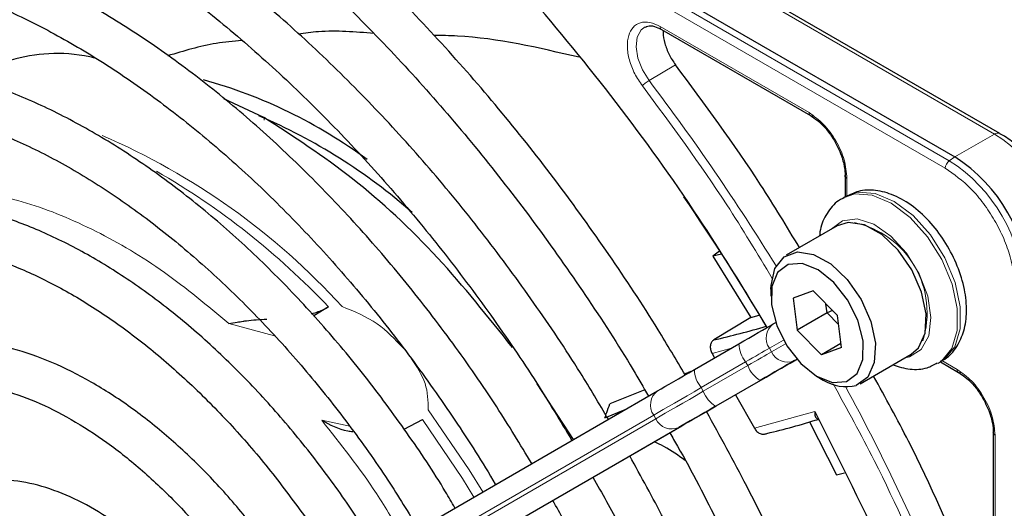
# Paper-space layout 'Blatt2' of a CAD drawing. Header units: millimetres. Extents: x 5 to 418, y 2 to 292.
# Tile 51 of 93: x 115.39 to 124.7, y 221.47 to 226.08. Entities that reach past the tile are written whole.
import ezdxf

# ---------------------------------------------------------------- set-up
doc = ezdxf.new("R2010")
doc.units = ezdxf.units.MM

psp = doc.layouts.new('Blatt2')

# ---------------------------------------------------------------- linework, layer by layer
at = {"color": 7, "linetype": 'Continuous', "lineweight": 18}
for p, q in [((124.1821, 224.7522), (108.6116, 233.7408)), ((124.1434, 224.681), (108.5729, 233.6696)), ((119.5832, 227.9064), (124.6101, 225.0044)), ((121.4476, 226.0193), (122.8564, 225.206)), ((121.5935, 225.658), (121.344, 225.5095)), ((124.6101, 225.0044), (124.2339, 224.7873)), ((124.2339, 224.7873), (124.1821, 224.7522)), ((123.2149, 224.5851), (123.2149, 224.4156)), ((117.8028, 223.0981), (117.3718, 223.2147)), ((122.6144, 223.0587), (122.481, 222.9816)), ((122.501, 222.947), (122.6344, 223.0241)), ((122.1222, 222.9823), (121.9394, 222.9331)), ((122.481, 222.9816), (122.501, 222.947)), ((122.2567, 222.8522), (121.836, 222.6092)), ((122.2767, 222.8175), (122.2567, 222.8522)), ((122.7409, 222.8777), (122.7182, 222.8646)), ((124.11, 222.8656), (124.2564, 222.7811)), ((121.856, 222.5746), (122.2767, 222.8175)), ((122.3931, 222.6768), (121.9723, 222.4339)), ((121.836, 222.6092), (121.856, 222.5746)), ((122.3403, 222.2257), (122.9096, 222.3845)), ((121.3875, 222.3503), (116.5916, 219.5808)), ((116.6116, 219.5461), (121.4075, 222.3156)), ((118.2493, 222.301), (118.5145, 222.245)), ((121.4075, 222.3156), (121.3875, 222.3503)), ((121.6247, 222.2332), (116.8289, 219.4637)), ((124.615, 222.1601), (124.615, 220.5333))]:
    psp.add_line(p, q, dxfattribs=at)
at = {"color": 7, "linetype": 'Continuous', "lineweight": 25}
for p, q in [((108.6634, 233.7759), (124.2339, 224.7873)), ((124.6601, 225.0094), (119.6332, 227.9113)), ((121.4598, 225.992), (122.8691, 225.1784)), ((116.087, 225.7323), (116.0785, 225.7274)), ((117.7016, 225.1607), (117.3248, 225.3353)), ((123.1973, 224.61), (123.1973, 224.4115)), ((123.2055, 224.4162), (123.1772, 224.3999)), ((123.1216, 224.1369), (122.6408, 223.8593)), ((122.0106, 223.897), (121.9462, 223.8495)), ((122.0281, 223.8691), (121.9462, 223.8495)), ((121.9462, 223.8495), (122.3067, 223.2733)), ((122.4958, 223.5388), (122.4958, 223.4735)), ((122.8955, 223.5221), (122.7054, 223.4534)), ((122.8955, 223.5221), (123.1243, 223.2891)), ((122.7054, 223.4534), (122.7441, 223.1517)), ((123.027, 223.315), (123.0162, 223.3992)), ((118.313, 223.3724), (118.1743, 223.2862)), ((122.3067, 223.2733), (122.3854, 223.2932)), ((123.027, 223.315), (122.7441, 223.1517)), ((123.0769, 223.3373), (123.027, 223.315)), ((123.1351, 223.2049), (123.027, 223.315)), ((122.3067, 223.2733), (121.9565, 223.0609)), ((122.5182, 223.211), (122.5408, 223.224)), ((123.163, 222.9874), (123.1243, 223.2891)), ((122.973, 222.9187), (122.7441, 223.1517)), ((121.7723, 222.7803), (122.1931, 223.0232)), ((123.1581, 223.0256), (122.973, 222.9187)), ((121.9394, 222.9331), (121.9634, 222.8907)), ((123.163, 222.9874), (122.973, 222.9187)), ((123.3408, 222.6468), (123.8216, 222.9244)), ((124.0771, 222.841), (124.1054, 222.8573)), ((124.0973, 222.8526), (124.2692, 222.7534)), ((120.6303, 222.1208), (120.2862, 222.6455)), ((121.9782, 222.4373), (122.3989, 222.6802)), ((122.9341, 222.7142), (122.9907, 222.6815)), ((116.6289, 219.8101), (121.4247, 222.5796)), ((121.3037, 222.5879), (120.9727, 222.4564)), ((122.1607, 222.5427), (122.3403, 222.2257)), ((120.9267, 222.3256), (121.1179, 222.4025)), ((119.0292, 222.2158), (119.2028, 222.3101)), ((122.8604, 222.288), (123.117, 221.7861)), ((116.8572, 219.4801), (121.653, 222.2495)), ((124.5974, 222.185), (124.5974, 220.5575)), ((123.117, 221.7861), (123.1915, 221.8061))]:
    psp.add_line(p, q, dxfattribs=at)
at = {"color": 7, "linetype": 'Continuous', "lineweight": 18, "flags": 128}
for points in [[(121.344, 225.5095), (121.2805, 225.6119), (121.2381, 225.7219), (121.2214, 225.8282), (121.2319, 225.9199), (121.2687, 225.9876), (121.3072, 226.0164)], [(123.1809, 224.402), (123.289, 224.4382), (123.4541, 224.4275), (123.6331, 224.3519), (123.8116, 224.2173), (123.9753, 224.0347), (124.1109, 223.8187), (124.2076, 223.5867), (124.2575, 223.3574), (124.2567, 223.1494), (124.2052, 222.9792), (124.1071, 222.8607), (124.0733, 222.8388)], [(124.1054, 222.8573), (124.1354, 222.8771), (124.2335, 222.9956), (124.285, 223.1657), (124.2858, 223.3738), (124.2359, 223.603), (124.1392, 223.835), (124.0036, 224.051), (123.8399, 224.2336), (123.6614, 224.3682), (123.4824, 224.4439), (123.3173, 224.4545), (123.2055, 224.4162)], [(123.7656, 222.8921), (123.8042, 222.9), (123.9173, 222.9693), (123.9878, 223.0975), (124.0088, 223.2714), (123.9779, 223.4733), (123.8984, 223.6827), (123.7784, 223.8783), (123.63, 224.0402), (123.4684, 224.1519), (123.31, 224.2021), (123.1709, 224.1856), (123.0657, 224.1045)], [(122.481, 222.9816), (122.46, 222.9695), (122.4365, 222.956), (122.4107, 222.9411), (122.3829, 222.925), (122.3533, 222.9079), (122.3222, 222.89), (122.2899, 222.8713), (122.2567, 222.8522)], [(122.2767, 222.8175), (122.3099, 222.8367), (122.3422, 222.8553), (122.3733, 222.8733), (122.4029, 222.8904), (122.4307, 222.9064), (122.4565, 222.9213), (122.48, 222.9349), (122.501, 222.947)], [(121.836, 222.6092), (121.7696, 222.5709), (121.705, 222.5336), (121.6428, 222.4977), (121.5836, 222.4635), (121.5279, 222.4314), (121.4764, 222.4016), (121.4294, 222.3745), (121.3875, 222.3503)], [(121.4075, 222.3156), (121.4494, 222.3398), (121.4964, 222.367), (121.5479, 222.3967), (121.6036, 222.4289), (121.6628, 222.4631), (121.725, 222.499), (121.7896, 222.5363), (121.856, 222.5746)], [(119.7723, 221.6254), (119.6431, 221.8341), (119.2571, 222.3999)], [(119.2028, 222.3101), (119.581, 221.7504), (119.688, 221.5767)]]:
    psp.add_lwpolyline(points, dxfattribs=at)
at = {"color": 7, "linetype": 'Continuous', "lineweight": 25, "flags": 128}
for points in [[(124.6601, 225.0094), (124.6601, 225.0094), (124.6615, 225.0085)], [(123.8216, 222.9244), (123.8916, 222.9857), (123.9539, 223.1236), (123.9639, 223.3056), (123.9206, 223.512), (123.8286, 223.7204), (123.698, 223.9083), (123.5428, 224.0552), (123.3799, 224.1453), (123.2269, 224.1687), (123.1216, 224.1369)], [(122.4958, 223.5388), (122.4967, 223.5734), (122.5334, 223.7356), (122.6196, 223.8455), (122.7461, 223.8912), (122.899, 223.8677), (123.0619, 223.7776), (123.2171, 223.6307), (123.3478, 223.4428), (123.4398, 223.2344), (123.4831, 223.028), (123.4731, 222.846), (123.4108, 222.7081), (123.303, 222.6293), (123.303, 222.6293)], [(123.2107, 222.6679), (123.3104, 222.7433), (123.3647, 222.8762), (123.3671, 223.0506), (123.3173, 223.2455), (123.2212, 223.4374), (123.0906, 223.6031), (122.9411, 223.7226), (122.7907, 223.7816), (122.6577, 223.7729), (122.558, 223.6975), (122.5037, 223.5646), (122.5013, 223.3902), (122.5512, 223.1953), (122.6472, 223.0034), (122.7778, 222.8377), (122.9273, 222.7182), (123.0777, 222.6592), (123.2107, 222.6679)], [(122.1931, 223.0232), (122.2412, 223.051), (122.288, 223.0781), (122.3331, 223.1041), (122.376, 223.1289), (122.4164, 223.1522), (122.4538, 223.1738), (122.4878, 223.1935), (122.5182, 223.211)], [(122.7182, 222.8646), (122.6878, 222.847), (122.6538, 222.8274), (122.6164, 222.8058), (122.576, 222.7825), (122.5331, 222.7577), (122.488, 222.7317), (122.4412, 222.7046), (122.3931, 222.6768)], [(122.3989, 222.6802), (122.4504, 222.7099), (122.5004, 222.7388), (122.5486, 222.7667), (122.5945, 222.7932), (122.6377, 222.8181), (122.6776, 222.8411), (122.714, 222.8622), (122.7465, 222.8809)], [(121.4247, 222.5796), (121.4572, 222.5984), (121.4936, 222.6194), (121.5336, 222.6425), (121.5767, 222.6674), (121.6226, 222.6939), (121.6709, 222.7217), (121.7209, 222.7506), (121.7723, 222.7803)], [(121.9723, 222.4339), (121.9209, 222.4042), (121.8709, 222.3753), (121.8226, 222.3475), (121.7767, 222.321), (121.7336, 222.2961), (121.6936, 222.273), (121.6572, 222.252), (121.6247, 222.2332)], [(121.653, 222.2495), (121.6834, 222.2671), (121.7175, 222.2868), (121.7549, 222.3084), (121.7952, 222.3317), (121.8382, 222.3564), (121.8833, 222.3825), (121.9301, 222.4095), (121.9782, 222.4373)]]:
    psp.add_lwpolyline(points, dxfattribs=at)
at = {"color": 7, "linetype": 'Continuous', "lineweight": 25}
for centre, radius, start, end in [((115.9005, 221.015), 4.6651, 53.44917, 74.70079), ((115.5168, 220.1707), 5.4423, 48.75358, 66.85359), ((123.4058, 223.4927), 1.5368, 2.60548, 57.39452), ((104.2168, 212.4184), 21.179, 30.52713, 34.48601), ((120.4868, 229.7104), 6.81, 282.46331, 286.77192), ((123.2094, 223.0292), 0.4107, 237.83074, 283.17262), ((120.8238, 229.1131), 7.1257, 283.25268, 287.31096)]:
    psp.add_arc(centre, radius, start, end, dxfattribs=at)
at = {"color": 7, "linetype": 'Continuous', "lineweight": 18}
for centre, radius, start, end in [((103.7514, 212.1627), 22.0825, 31.67468, 37.1862), ((113.5656, 218.9297), 6.5983, 42.35526, 66.72727), ((124.6393, 224.9636), 0.0503, 65.69288, 125.61758), ((123.7819, 223.7098), 1.5368, 2.60548, 57.39452), ((124.2365, 224.6764), 0.0932, 125.68924, 177.19888), ((123.3593, 223.4658), 1.527, 2.60548, 57.39452), ((113.086, 218.4116), 7.2063, 43.5031, 60.00238), ((123.1032, 223.3179), 0.8691, 342.09335, 77.90127), ((122.6166, 223.0773), 0.166, 126.35124, 215.18509), ((122.4851, 223.0345), 0.2922, 182.20319, 218.60373), ((122.6517, 223.0167), 0.166, 204.8163, 293.64307), ((122.0644, 222.7916), 0.2922, 182.20319, 218.60373), ((122.5489, 222.9242), 0.2923, 201.40084, 237.78978), ((121.5231, 222.4459), 0.166, 126.35124, 215.18509), ((122.1282, 222.6813), 0.2923, 201.40084, 237.78978), ((103.7659, 212.1358), 22.0834, 22.81394, 28.326), ((121.5582, 222.3853), 0.166, 204.8163, 293.64307)]:
    psp.add_arc(centre, radius, start, end, dxfattribs=at)
at = {"color": 7, "linetype": 'Continuous', "lineweight": 25}
for points, knots in [([(121.6839, 222.7292), (121.5999, 222.8723), (121.3725, 223.2599), (120.9678, 223.8689), (120.4761, 224.5533), (119.9584, 225.2075), (119.4192, 225.8291), (118.8609, 226.4142), (118.2867, 226.9599), (117.6997, 227.463), (117.1028, 227.9207), (116.4995, 228.3304), (115.8927, 228.6898), (115.2859, 228.9968), (114.6823, 229.2495), (114.0851, 229.4463), (113.4979, 229.5858), (112.924, 229.6672), (112.3669, 229.6899), (111.8301, 229.6536), (111.3163, 229.5595), (110.8309, 229.4048), (110.4511, 229.2409), (110.246, 229.1089), (110.1814, 229.0673)], [0, 0, 0, 0, 0.027836, 0.075404, 0.122977, 0.170555, 0.218143, 0.265742, 0.313355, 0.360985, 0.408634, 0.456301, 0.503986, 0.551687, 0.599395, 0.647094, 0.694763, 0.742373, 0.789887, 0.837268, 0.884487, 0.931535, 0.978434, 1, 1, 1, 1]), ([(110.3814, 228.7209), (110.4382, 228.758), (110.6273, 228.8817), (110.9819, 229.0341), (111.4417, 229.1783), (111.9297, 229.2624), (112.4402, 229.29), (112.9709, 229.2602), (113.5186, 229.1736), (114.0804, 229.0305), (114.6532, 228.832), (115.2339, 228.5788), (115.8193, 228.2725), (116.406, 227.9145), (116.9906, 227.5069), (117.5699, 227.0518), (118.1403, 226.5517), (118.6986, 226.0095), (119.2416, 225.4283), (119.7658, 224.8112), (120.269, 224.1623), (120.7455, 223.4835), (121.1028, 222.9375), (121.2898, 222.6127), (121.3378, 222.5294)], [0, 0, 0, 0, 0.0209899, 0.069851, 0.1186882, 0.1673891, 0.2158993, 0.2642148, 0.3123657, 0.3603953, 0.4083456, 0.456251, 0.5041365, 0.5520177, 0.5999032, 0.6477998, 0.6957108, 0.7436373, 0.7915784, 0.8395326, 0.8874977, 0.9354713, 0.9834506, 1, 1, 1, 1]), ([(120.9589, 222.3106), (120.8719, 222.4578), (120.65, 222.8329), (120.259, 223.4119), (119.7934, 224.0451), (119.3027, 224.6472), (118.7914, 225.2154), (118.2622, 225.7458), (117.7186, 226.2352), (117.1637, 226.6804), (116.6009, 227.0785), (116.0337, 227.427), (115.4655, 227.7234), (114.8998, 227.9658), (114.3403, 228.1522), (113.7904, 228.2814), (113.254, 228.3521), (112.7346, 228.364), (112.2364, 228.3164), (111.7615, 228.2122), (111.3184, 228.0439), (111.0319, 227.9103), (110.9035, 227.8186), (110.9026, 227.818)], [0, 0, 0, 0, 0.032875, 0.083822, 0.134775, 0.185738, 0.236713, 0.287705, 0.338718, 0.389753, 0.440814, 0.491899, 0.543005, 0.594125, 0.645237, 0.696311, 0.747305, 0.798171, 0.848856, 0.899324, 0.949573, 0.99965, 1, 1, 1, 1]), ([(111.1065, 227.4649), (111.1742, 227.5085), (111.3655, 227.6315), (111.7146, 227.7738), (112.1484, 227.895), (112.6093, 227.9565), (113.0918, 227.9614), (113.5933, 227.909), (114.1102, 227.8001), (114.6396, 227.6353), (115.1781, 227.4157), (115.7222, 227.1425), (116.2686, 226.8173), (116.8135, 226.4422), (117.3533, 226.0195), (117.8843, 225.5519), (118.4031, 225.0424), (118.9061, 224.4942), (119.3901, 223.9112), (119.8508, 223.2964), (120.2622, 222.6963), (120.5049, 222.2925), (120.6138, 222.1113)], [0, 0, 0, 0, 0.02882, 0.081368, 0.133858, 0.186143, 0.238166, 0.289941, 0.341521, 0.392971, 0.444344, 0.49568, 0.547008, 0.598338, 0.649681, 0.701044, 0.752426, 0.803828, 0.855246, 0.906678, 0.95812, 1, 1, 1, 1]), ([(122.4607, 223.1778), (122.2473, 223.5286), (121.801, 224.2626), (121.04, 225.3121), (120.2123, 226.3313), (119.6239, 226.9395), (119.3306, 227.2427)], [0, 0, 0, 0, 0.2342152, 0.4899741, 0.7457329, 1, 1, 1, 1]), ([(120.2355, 221.8929), (120.1265, 222.0725), (119.8904, 222.4616), (119.4916, 223.0325), (119.0505, 223.6058), (118.5859, 224.1463), (118.1024, 224.6508), (117.603, 225.1152), (117.0914, 225.5364), (116.5712, 225.9109), (116.046, 226.236), (115.5196, 226.509), (114.9957, 226.7278), (114.4782, 226.8903), (113.9711, 226.9949), (113.4784, 227.0408), (113.0044, 227.0271), (112.5524, 226.9554), (112.1293, 226.8216), (111.8212, 226.6874), (111.6661, 226.5807), (111.6309, 226.5565)], [0, 0, 0, 0, 0.047335, 0.102503, 0.157679, 0.212871, 0.268083, 0.323322, 0.378591, 0.433894, 0.489232, 0.544601, 0.599988, 0.65536, 0.710671, 0.765857, 0.820841, 0.875554, 0.929964, 0.984107, 1, 1, 1, 1]), ([(111.8299, 226.2119), (111.9263, 226.2698), (112.1381, 226.397), (112.5024, 226.5273), (112.9122, 226.6143), (113.3469, 226.6425), (113.8016, 226.614), (114.273, 226.5287), (114.7576, 226.3875), (115.252, 226.1913), (115.7524, 225.9415), (116.2552, 225.6399), (116.7563, 225.2885), (117.2518, 224.89), (117.7378, 224.4473), (118.2105, 223.9639), (118.6658, 223.4431), (119.1014, 222.8898), (119.5089, 222.3056), (119.7724, 221.9044), (119.8903, 221.6949), (119.8909, 221.6939)], [0, 0, 0, 0, 0.047732, 0.104951, 0.162001, 0.218715, 0.275061, 0.331102, 0.386935, 0.442647, 0.498302, 0.553942, 0.609585, 0.665249, 0.720938, 0.776655, 0.832397, 0.88816, 0.943939, 0.999729, 1, 1, 1, 1]), ([(121.3091, 226.0128), (121.3159, 226.0172), (121.3361, 226.0301), (121.3882, 226.0264), (121.4377, 226.0025), (121.4601, 225.9918)], [0, 0, 0, 0, 0.2164, 0.647017, 1, 1, 1, 1]), ([(118.7423, 225.9535), (118.5663, 225.9681), (118.3253, 225.9881), (118.0908, 225.9566), (118.0275, 225.9481)], [0, 0, 0, 0, 0.730031, 1, 1, 1, 1]), ([(120.6826, 225.7287), (120.2987, 225.8184), (119.8401, 225.9256), (119.3827, 225.9345), (119.3083, 225.9359)], [0, 0, 0, 0, 0.8371794, 1, 1, 1, 1]), ([(121.479, 225.9809), (121.4781, 225.9745), (121.4731, 225.9395), (121.4901, 225.8602), (121.5286, 225.7538), (121.5719, 225.6899), (121.5935, 225.658)], [0, 0, 0, 0, 0.068924, 0.379282, 0.689641, 1, 1, 1, 1]), ([(117.4936, 225.8872), (117.4128, 225.8799), (117.1761, 225.8584), (116.9451, 225.7885), (116.7929, 225.7424)], [0, 0, 0, 0, 0.341325, 1, 1, 1, 1]), ([(119.5091, 221.4734), (119.4797, 221.5244), (119.3391, 221.7688), (119.0564, 222.1866), (118.6638, 222.7196), (118.245, 223.2203), (117.8068, 223.686), (117.3521, 224.1121), (116.885, 224.4949), (116.4093, 224.8308), (115.929, 225.1168), (115.4481, 225.35), (114.971, 225.528), (114.5017, 225.6487), (114.0449, 225.7107), (113.6054, 225.7128), (113.1869, 225.6565), (112.7972, 225.5373), (112.5192, 225.4172), (112.3831, 225.3205), (112.3558, 225.301)], [0, 0, 0, 0, 0.015977, 0.076619, 0.137271, 0.197942, 0.258641, 0.319377, 0.380158, 0.440989, 0.501871, 0.562796, 0.623736, 0.68463, 0.74539, 0.805902, 0.866048, 0.925763, 0.985086, 1, 1, 1, 1]), ([(116.1054, 225.7213), (116.0893, 225.7251), (115.8041, 225.7915), (115.3755, 225.7496), (115.022, 225.6013), (114.8807, 225.542)], [0, 0, 0, 0, 0.034713, 0.614228, 1, 1, 1, 1]), ([(122.766, 223.9315), (122.6451, 224.1312), (122.2822, 224.7306), (121.869, 225.287), (121.5935, 225.658)], [0, 0, 0, 0, 0.333109, 1, 1, 1, 1]), ([(112.5565, 224.9534), (112.5899, 224.9772), (112.7224, 225.0716), (112.9864, 225.1811), (113.3463, 225.2798), (113.734, 225.3178), (114.1423, 225.2996), (114.5678, 225.2245), (115.0066, 225.0936), (115.4548, 224.908), (115.9085, 224.6693), (116.3634, 224.3794), (116.8153, 224.0409), (117.2598, 223.6567), (117.6925, 223.2303), (118.1095, 222.7658), (118.5056, 222.2669), (118.8608, 221.7693), (119.0688, 221.4291), (119.1636, 221.2739)], [0, 0, 0, 0, 0.0213, 0.084609, 0.147915, 0.210788, 0.273103, 0.334941, 0.396461, 0.457805, 0.519077, 0.580333, 0.641603, 0.702907, 0.764251, 0.825634, 0.887048, 0.948488, 1, 1, 1, 1]), ([(120.0533, 222.9889), (119.8221, 223.2785), (119.3481, 223.8724), (118.5443, 224.6168), (117.9825, 224.9794), (117.7016, 225.1607)], [0, 0, 0, 0, 0.322443, 0.661221, 1, 1, 1, 1]), ([(122.8689, 225.1788), (122.8728, 225.1772), (122.8808, 225.1739), (122.8912, 225.1781), (122.8966, 225.1803)], [0, 0, 0, 0, 0.482293, 1, 1, 1, 1]), ([(122.8721, 225.1759), (122.8923, 225.163), (122.9337, 225.1367), (123.0008, 225.0727), (123.0579, 225.0028), (123.0893, 224.951), (123.1004, 224.9329)], [0, 0, 0, 0, 0.244303, 0.500854, 0.825035, 1, 1, 1, 1]), ([(125.1467, 224.4977), (125.1013, 224.5693), (125.0376, 224.6695), (124.9268, 224.7971), (124.8285, 224.8917), (124.7335, 224.9676), (124.6761, 224.9978), (124.6599, 225.0063)], [0, 0, 0, 0, 0.335683, 0.470249, 0.69001, 0.912206, 1, 1, 1, 1]), ([(123.1004, 224.9329), (123.1259, 224.8822), (123.1615, 224.8115), (123.188, 224.7099), (123.1986, 224.6468), (123.1961, 224.6106), (123.1953, 224.6)], [0, 0, 0, 0, 0.440805, 0.613959, 0.88685, 1, 1, 1, 1]), ([(123.1976, 224.6096), (123.1981, 224.6137), (123.1993, 224.6223), (123.2081, 224.6292), (123.2127, 224.6328)], [0, 0, 0, 0, 0.4823319, 1, 1, 1, 1]), ([(124.0999, 222.8609), (124.1135, 222.8666), (124.1769, 222.8935), (124.2579, 222.9934), (124.3277, 223.1455), (124.352, 223.3299), (124.3316, 223.5382), (124.2645, 223.759), (124.1558, 223.9737), (124.0133, 224.1665), (123.8449, 224.3242), (123.6656, 224.4308), (123.489, 224.4785), (123.3302, 224.4757), (123.2443, 224.4315), (123.2061, 224.4118)], [0, 0, 0, 0, 0.020926, 0.097604, 0.173528, 0.254016, 0.339975, 0.427864, 0.515563, 0.603442, 0.692189, 0.782724, 0.863809, 0.939448, 1, 1, 1, 1]), ([(118.7856, 221.0556), (118.6885, 221.2113), (118.486, 221.5358), (118.1428, 221.9989), (117.7693, 222.4454), (117.3751, 222.8556), (116.9654, 223.2255), (116.5441, 223.5509), (116.1158, 223.828), (115.6847, 224.0532), (115.2556, 224.2237), (114.8332, 224.337), (114.4228, 224.3909), (114.0294, 224.3851), (113.6598, 224.3176), (113.3397, 224.2071), (113.1592, 224.0942), (113.0808, 224.0452)], [0, 0, 0, 0, 0.062858, 0.131038, 0.199246, 0.2675, 0.335815, 0.404205, 0.472678, 0.541229, 0.609831, 0.678385, 0.746745, 0.814711, 0.882086, 0.948789, 1, 1, 1, 1]), ([(123.184, 224.3982), (123.1735, 224.394), (123.1126, 224.3698), (123.0334, 224.2732), (122.9677, 224.154), (122.9574, 224.0682), (122.954, 224.0401)], [0, 0, 0, 0, 0.077899, 0.451637, 0.81994, 1, 1, 1, 1]), ([(113.2801, 223.7001), (113.2909, 223.7086), (113.3857, 223.7834), (113.595, 223.8737), (113.9081, 223.9654), (114.2508, 223.995), (114.6137, 223.9688), (114.993, 223.8858), (115.384, 223.7478), (115.7827, 223.5561), (116.1844, 223.3126), (116.5843, 223.0199), (116.9775, 222.6813), (117.359, 222.3005), (117.7248, 221.8825), (118.0669, 221.4303), (118.3057, 221.0849), (118.4197, 220.8866), (118.4379, 220.8548)], [0, 0, 0, 0, 0.009214, 0.081011, 0.153071, 0.224451, 0.2949, 0.364606, 0.433868, 0.502926, 0.57193, 0.640938, 0.709995, 0.779115, 0.848296, 0.917527, 0.986793, 1, 1, 1, 1]), ([(118.1539, 223.3077), (118.1756, 223.3137), (118.2352, 223.3302), (118.2827, 223.356), (118.313, 223.3724)], [0, 0, 0, 0, 0.362002, 1, 1, 1, 1]), ([(117.3718, 223.2147), (117.3973, 223.2186), (117.439, 223.225), (117.4967, 223.235), (117.5842, 223.2497), (117.663, 223.253), (117.7299, 223.2559)], [0, 0, 0, 0, 0.2594291, 0.4248061, 0.5118146, 1, 1, 1, 1]), ([(118.0602, 220.6367), (117.9738, 220.772), (117.795, 221.0519), (117.4894, 221.4441), (117.1572, 221.8136), (116.8066, 222.144), (116.4432, 222.4309), (116.0717, 222.6696), (115.6972, 222.856), (115.325, 222.9865), (114.9611, 223.0581), (114.6114, 223.0694), (114.2843, 223.0174), (114.0124, 222.9249), (113.8658, 222.8269), (113.8069, 222.7876)], [0, 0, 0, 0, 0.074384, 0.153857, 0.233394, 0.313032, 0.392803, 0.472727, 0.552799, 0.632945, 0.712925, 0.792378, 0.870881, 0.948205, 1, 1, 1, 1]), ([(121.9565, 223.0609), (121.9483, 223.0542), (121.9318, 223.0407), (121.921, 223.007), (121.9222, 222.9689), (121.9337, 222.945), (121.9394, 222.9331)], [0, 0, 0, 0, 0.243701, 0.495029, 0.749466, 1, 1, 1, 1]), ([(123.6489, 222.8247), (123.7028, 222.8082), (123.8103, 222.7753), (123.9585, 222.7834), (124.0369, 222.826), (124.0685, 222.8431)], [0, 0, 0, 0, 0.375834, 0.748477, 1, 1, 1, 1]), ([(121.7398, 222.7615), (121.7345, 222.7593), (121.7144, 222.7509), (121.6941, 222.743), (121.6792, 222.7371)], [0, 0, 0, 0, 0.264203, 1, 1, 1, 1]), ([(124.269, 222.7538), (124.2729, 222.7522), (124.2809, 222.7489), (124.2913, 222.7531), (124.2967, 222.7553)], [0, 0, 0, 0, 0.482292, 1, 1, 1, 1]), ([(124.2722, 222.7509), (124.2924, 222.738), (124.3338, 222.7117), (124.4009, 222.6477), (124.4579, 222.5778), (124.4894, 222.526), (124.5005, 222.5079)], [0, 0, 0, 0, 0.2443019, 0.5008532, 0.8250347, 1, 1, 1, 1]), ([(114.0075, 222.4402), (114.0313, 222.4592), (114.1251, 222.5342), (114.3208, 222.6106), (114.5936, 222.6667), (114.8938, 222.6622), (115.2115, 222.602), (115.5418, 222.4865), (115.8797, 222.3178), (116.22, 222.0981), (116.5571, 221.8304), (116.8853, 221.519), (117.198, 221.1682), (117.4781, 220.8065), (117.639, 220.5523), (117.7126, 220.4359)], [0, 0, 0, 0, 0.028972, 0.114279, 0.199798, 0.283623, 0.365764, 0.446914, 0.527654, 0.608306, 0.688988, 0.769775, 0.850678, 0.931679, 1, 1, 1, 1]), ([(124.375, 220.8402), (124.1915, 221.2643), (123.9162, 221.9004), (123.5785, 222.5145), (123.466, 222.7191)], [0, 0, 0, 0, 0.666792, 1, 1, 1, 1]), ([(120.9267, 222.3256), (120.9324, 222.3418), (120.9479, 222.3855), (120.9631, 222.429), (120.9727, 222.4564)], [0, 0, 0, 0, 0.37225, 1, 1, 1, 1]), ([(124.5005, 222.5079), (124.526, 222.4572), (124.5616, 222.3865), (124.588, 222.2849), (124.5987, 222.2218), (124.5962, 222.1856), (124.5954, 222.175)], [0, 0, 0, 0, 0.4408054, 0.6139597, 0.8868504, 1, 1, 1, 1]), ([(121.6241, 209.2479), (121.6467, 209.2587), (121.8198, 209.3415), (122.1138, 209.5493), (122.5007, 209.8725), (122.8484, 210.2521), (123.159, 210.6796), (123.4297, 211.1546), (123.6594, 211.6744), (123.8464, 212.2362), (123.9898, 212.8368), (124.0886, 213.4728), (124.1423, 214.1406), (124.1507, 214.8363), (124.1137, 215.556), (124.0318, 216.2955), (123.9054, 217.0509), (123.7353, 217.8179), (123.5227, 218.5924), (123.2685, 219.3702), (122.9746, 220.147), (122.6416, 220.9183), (122.2816, 221.6674), (122.0159, 222.1501), (121.8869, 222.3846)], [0, 0, 0, 0, 0.0070224, 0.0538172, 0.1005997, 0.1474361, 0.1943917, 0.2415026, 0.2887732, 0.3361837, 0.3837019, 0.4312933, 0.478928, 0.5265829, 0.5742402, 0.6218896, 0.6695267, 0.7171498, 0.7647589, 0.8123553, 0.8599409, 0.9075179, 0.9550887, 1, 1, 1, 1]), ([(122.9096, 222.3845), (122.9094, 222.3724), (122.9089, 222.3523), (122.9167, 222.3299), (122.9271, 222.3159), (122.9382, 222.3129), (122.9434, 222.3116)], [0, 0, 0, 0, 0.336127, 0.560864, 0.79606, 1, 1, 1, 1]), ([(122.9096, 222.3845), (123.147, 221.9152), (123.6221, 220.9762), (124.1971, 219.5284), (124.4765, 218.5679), (124.6161, 218.0879)], [0, 0, 0, 0, 0.333214, 0.666775, 1, 1, 1, 1]), ([(118.2493, 222.301), (118.3262, 222.2591), (118.4154, 222.2105), (118.5268, 222.1971), (118.5423, 222.1952)], [0, 0, 0, 0, 0.861248, 1, 1, 1, 1]), ([(121.539, 222.1837), (121.5639, 222.1413), (121.7296, 221.8585), (122.0054, 221.3186), (122.3616, 220.5684), (122.6783, 219.8088), (122.9573, 219.0463), (123.1961, 218.2847), (123.3936, 217.5286), (123.5486, 216.7823), (123.6605, 216.0503), (123.7286, 215.3367), (123.7527, 214.6457), (123.7327, 213.9813), (123.6691, 213.3473), (123.5624, 212.7472), (123.4133, 212.1845), (123.2229, 211.662), (122.9924, 211.1825), (122.7229, 210.7486), (122.4162, 210.3615), (122.0718, 210.0261), (121.7412, 209.7681), (121.5126, 209.6455), (121.4224, 209.5972)], [0, 0, 0, 0, 0.008469, 0.056451, 0.10443, 0.152403, 0.200367, 0.248319, 0.296256, 0.344176, 0.392077, 0.439959, 0.487821, 0.535666, 0.5835, 0.631333, 0.679178, 0.72706, 0.775013, 0.82308, 0.871307, 0.919731, 0.968362, 1, 1, 1, 1]), ([(122.3403, 222.2257), (122.3475, 222.2148), (122.362, 222.193), (122.3938, 222.1731), (122.4277, 222.1659), (122.4476, 222.1734), (122.4574, 222.1772)], [0, 0, 0, 0, 0.250494, 0.503104, 0.754115, 1, 1, 1, 1]), ([(124.5977, 222.1846), (124.5982, 222.1887), (124.5993, 222.1973), (124.6082, 222.2042), (124.6128, 222.2078)], [0, 0, 0, 0, 0.4823352, 1, 1, 1, 1]), ([(121.684, 221.9216), (121.6201, 221.9685), (121.5296, 222.035), (121.4233, 222.0844), (121.3921, 222.0989)], [0, 0, 0, 0, 0.705951, 1, 1, 1, 1]), ([(120.8991, 210.5037), (121.0154, 210.5696), (121.2675, 210.7126), (121.6155, 210.9981), (121.9481, 211.3438), (122.2419, 211.7403), (122.4965, 212.1837), (122.7098, 212.6719), (122.8804, 213.2019), (123.007, 213.7703), (123.0889, 214.3733), (123.1255, 215.007), (123.1167, 215.6671), (123.0625, 216.3494), (122.9635, 217.0494), (122.8205, 217.7628), (122.6344, 218.4852), (122.4064, 219.2118), (122.1383, 219.9385), (121.8307, 220.6601), (121.5067, 221.3387), (121.2696, 221.7679), (121.1606, 221.9652)], [0, 0, 0, 0, 0.042839, 0.092827, 0.142855, 0.193022, 0.243385, 0.293956, 0.34471, 0.395602, 0.446585, 0.497618, 0.548672, 0.599723, 0.650761, 0.701782, 0.752784, 0.803769, 0.85474, 0.905699, 0.956649, 1, 1, 1, 1]), ([(117.3308, 220.2155), (117.2941, 220.2746), (117.1844, 220.4519), (116.9703, 220.7204), (116.697, 221.0128), (116.4052, 221.2635), (116.1027, 221.4679), (115.7948, 221.6201), (115.4883, 221.715), (115.1903, 221.7493), (114.912, 221.7177), (114.6884, 221.6444), (114.5751, 221.5609), (114.5331, 221.5299)], [0, 0, 0, 0, 0.04971, 0.148978, 0.248408, 0.348108, 0.448168, 0.548614, 0.64925, 0.749315, 0.847677, 0.943478, 1, 1, 1, 1]), ([(120.8127, 221.7643), (120.8982, 221.6121), (121.1109, 221.2333), (121.4128, 220.6111), (121.7204, 219.9057), (121.9888, 219.195), (122.2179, 218.4848), (122.4057, 217.7795), (122.5512, 217.0838), (122.6535, 216.4026), (122.7121, 215.7403), (122.7268, 215.1013), (122.6976, 214.49), (122.625, 213.9102), (122.5097, 213.3659), (122.3527, 212.8603), (122.1552, 212.3965), (121.9185, 211.9773), (121.6443, 211.6043), (121.3325, 211.2819), (121.0183, 211.0269), (120.7942, 210.9045), (120.6979, 210.852)], [0, 0, 0, 0, 0.034582, 0.08603, 0.137472, 0.188902, 0.240318, 0.291715, 0.343089, 0.394438, 0.445761, 0.497058, 0.548333, 0.599597, 0.650862, 0.702153, 0.753511, 0.80499, 0.856655, 0.908569, 0.96076, 1, 1, 1, 1]), ([(120.1721, 211.7627), (120.2517, 211.8044), (120.4595, 211.9133), (120.7593, 212.1508), (121.0719, 212.4656), (121.3452, 212.8321), (121.5792, 213.245), (121.7718, 213.7026), (121.9214, 214.2013), (122.0267, 214.7375), (122.0869, 215.3071), (122.1016, 215.9056), (122.0708, 216.5283), (121.9949, 217.1706), (121.8744, 217.8276), (121.7106, 218.4945), (121.5046, 219.1665), (121.2585, 219.8388), (120.9722, 220.5057), (120.6974, 221.0771), (120.5054, 221.4179), (120.4336, 221.5453)], [0, 0, 0, 0, 0.033446, 0.087411, 0.141399, 0.195552, 0.249964, 0.304656, 0.359593, 0.414709, 0.469936, 0.525219, 0.580517, 0.635803, 0.691067, 0.746307, 0.801523, 0.856719, 0.911899, 0.967067, 1, 1, 1, 1])]:
    psp.add_open_spline(points, degree=3, knots=knots, dxfattribs=at)
at = {"color": 7, "linetype": 'Continuous', "lineweight": 18}
for points, knots in [([(121.281, 225.4582), (121.2555, 225.4959), (121.203, 225.5733), (121.1532, 225.7055), (121.1334, 225.8316), (121.1462, 225.9384), (121.1887, 226.018), (121.2589, 226.0618), (121.3492, 226.0657), (121.4154, 226.0345), (121.4476, 226.0193)], [0, 0, 0, 0, 0.121713, 0.25, 0.378287, 0.5, 0.621713, 0.75, 0.878287, 1, 1, 1, 1]), ([(121.4601, 225.9921), (121.4598, 225.9922), (121.4552, 225.9932), (121.4496, 226.0022), (121.4483, 226.0136), (121.4476, 226.0193)], [0, 0, 0, 0, 0.033087, 0.516551, 1, 1, 1, 1]), ([(121.281, 225.4582), (121.2845, 225.4621), (121.2915, 225.4699), (121.3081, 225.4843), (121.3266, 225.4985), (121.3382, 225.5058), (121.344, 225.5095)], [0, 0, 0, 0, 0.25, 0.5, 0.75, 1, 1, 1, 1]), ([(122.509, 223.641), (122.3678, 223.8748), (121.9871, 224.5051), (121.5537, 225.0902), (121.281, 225.4582)], [0, 0, 0, 0, 0.370937, 1, 1, 1, 1]), ([(117.7105, 225.162), (117.7089, 225.1576), (117.706, 225.1497), (117.7056, 225.14), (117.7054, 225.1357)], [0, 0, 0, 0, 0.563443, 1, 1, 1, 1]), ([(122.8564, 225.206), (122.9033, 225.1727), (122.9973, 225.106), (123.1158, 224.9419), (123.1987, 224.7572), (123.2095, 224.6425), (123.2149, 224.5851)], [0, 0, 0, 0, 0.25, 0.499999, 0.75, 1, 1, 1, 1]), ([(122.8564, 225.206), (122.857, 225.2003), (122.8584, 225.1889), (122.864, 225.18), (122.8686, 225.1789), (122.8689, 225.1788)], [0, 0, 0, 0, 0.483464, 0.966928, 1, 1, 1, 1]), ([(123.2149, 224.5851), (123.2103, 224.5885), (123.2011, 224.5954), (123.1961, 224.6047), (123.1975, 224.6093), (123.1976, 224.6096)], [0, 0, 0, 0, 0.483498, 0.966996, 1, 1, 1, 1]), ([(124.8037, 223.5373), (124.7949, 223.6383), (124.7813, 223.7937), (124.699, 224.0188), (124.6137, 224.1901), (124.5079, 224.3496), (124.3542, 224.5334), (124.2264, 224.6229), (124.1434, 224.681)], [0, 0, 0, 0, 0.239457, 0.368361, 0.5, 0.631639, 0.760543, 1, 1, 1, 1]), ([(117.3718, 223.2147), (117.1696, 223.3825), (116.7567, 223.7253), (116.1091, 224.1079), (115.4512, 224.3785), (114.8124, 224.5005), (114.2784, 224.4959), (113.9931, 224.3894), (113.8818, 224.3478)], [0, 0, 0, 0, 0.166955, 0.341, 0.520114, 0.701876, 0.883637, 1, 1, 1, 1]), ([(119.0179, 222.985), (118.9411, 223.0671), (118.7806, 223.2385), (118.5578, 223.3283), (118.4416, 223.3751)], [0, 0, 0, 0, 0.478576, 1, 1, 1, 1]), ([(119.2571, 222.3999), (119.2549, 222.484), (119.2505, 222.6522), (119.1489, 222.8059), (119.0981, 222.8827)], [0, 0, 0, 0, 0.500319, 1, 1, 1, 1]), ([(124.2564, 222.7811), (124.3034, 222.7477), (124.3974, 222.6811), (124.5159, 222.5169), (124.5988, 222.3322), (124.6096, 222.2175), (124.615, 222.1601)], [0, 0, 0, 0, 0.25, 0.5, 0.75, 1, 1, 1, 1]), ([(124.2564, 222.7811), (124.2571, 222.7754), (124.2584, 222.764), (124.264, 222.755), (124.2687, 222.7539), (124.269, 222.7538)], [0, 0, 0, 0, 0.483463, 0.966926, 1, 1, 1, 1]), ([(124.0458, 220.6695), (123.8634, 221.0896), (123.5727, 221.7591), (123.2163, 222.4055), (123.0836, 222.6462)], [0, 0, 0, 0, 0.627571, 1, 1, 1, 1]), ([(119.0214, 221.1918), (118.9386, 221.3327), (118.7074, 221.7261), (118.4284, 222.0762), (118.2493, 222.301)], [0, 0, 0, 0, 0.358174, 1, 1, 1, 1]), ([(124.615, 222.1601), (124.6104, 222.1635), (124.6012, 222.1704), (124.5962, 222.1797), (124.5976, 222.1843), (124.5977, 222.1846)], [0, 0, 0, 0, 0.4834976, 0.9670018, 1, 1, 1, 1])]:
    psp.add_open_spline(points, degree=3, knots=knots, dxfattribs=at)

doc.saveas('drawing.dxf')
